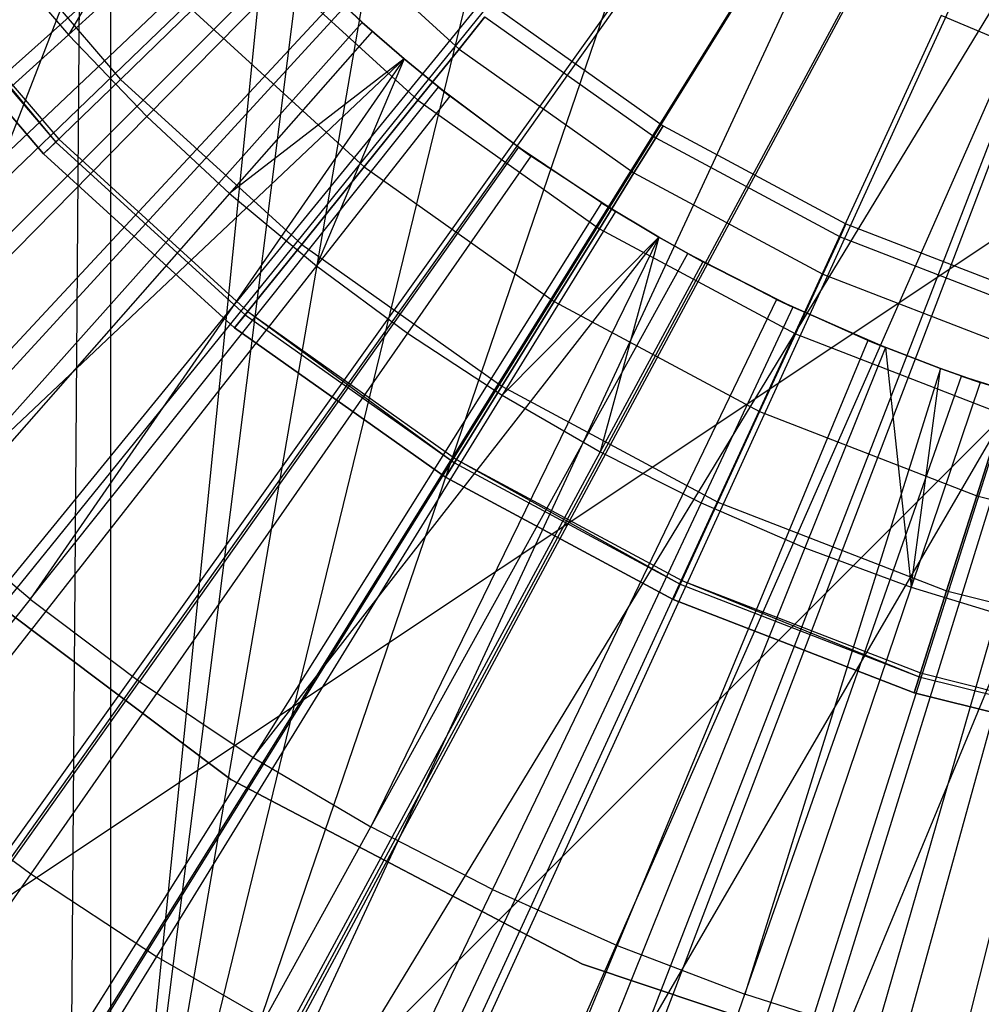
# Model space of a CAD drawing. Extents: x -8.3 to 8.8, y -6 to 6.
# Tile 74 of 177: x -0.199 to 0.046, y -0.59 to -0.339. Entities that reach past the tile are written whole.
import ezdxf

# ---------------------------------------------------------------- set-up
doc = ezdxf.new("R2010")
doc.units = 0
doc.header["$LTSCALE"] = 2.54
doc.layers.get('0').update_dxf_attribs({"linetype": 'CONTINUOUS'})

# ---------------------------------------------------------------- blocks, each defined once
blk = doc.blocks.new('DROPS_COLOR_A_STL')
at = {"color": 0}
for p, q in [((8.21347, -0.70433, 53.53318), (8.22409, 0.7057, 53.5342)), ((8.21347, -0.70433, 53.53318), (8.22409, 0.7057, 53.5342)), ((8.22409, 0.7057, 53.5342), (8.2242, -0.70572, 53.53422)), ((8.22409, 0.7057, 53.5342), (8.2242, -0.70572, 53.53422)), ((8.29285, -0.02785, 53.54055), (8.2242, -0.70572, 53.53422)), ((8.29285, -0.02785, 53.54055), (8.2242, -0.70572, 53.53422)), ((8.30301, -0.0821, 53.54144), (8.2242, -0.70572, 53.53422)), ((8.30301, -0.0821, 53.54144), (8.2242, -0.70572, 53.53422)), ((8.30624, -0.09271, 25.91104), (7.99156, -0.9, 25.91104)), ((8.30624, -0.09271, 25.91104), (7.99156, -0.9, 25.91104)), ((8.30624, -0.09271, 25.91104), (7.99156, -0.9, 25.91104)), ((8.32306, -0.13383, 53.54317), (8.2242, -0.70572, 53.53422)), ((8.32306, -0.13383, 53.54317), (8.2242, -0.70572, 53.53422)), ((8.35215, -0.18079, 53.54559), (8.2242, -0.70572, 53.53422)), ((8.35215, -0.18079, 53.54559), (8.2242, -0.70572, 53.53422)), ((8.2242, -0.70572, 53.53422), (8.38946, -0.22171, 53.54856)), ((8.2242, -0.70572, 53.53422), (8.38946, -0.22171, 53.54856)), ((8.32453, -0.25264, 1.9291), (8.05935, -0.50354, 1.98105)), ((8.32453, -0.25264, 1.9291), (8.05935, -0.50354, 1.98105)), ((8.43363, -0.25507, 53.55187), (8.2242, -0.70572, 53.53422)), ((8.43363, -0.25507, 53.55187), (8.2242, -0.70572, 53.53422)), ((8.34127, -0.26923, 1.9291), (8.09271, -0.5366, 1.98105)), ((8.34127, -0.26923, 1.9291), (8.09271, -0.5366, 1.98105)), ((8.48309, -0.2797, 53.55533), (8.2242, -0.70572, 53.53422)), ((8.48309, -0.2797, 53.55533), (8.2242, -0.70572, 53.53422)), ((8.48309, -0.2797, 53.55533), (8.28979, -0.7186, 53.54028)), ((8.48309, -0.2797, 53.55533), (8.28979, -0.7186, 53.54028)), ((8.35903, -0.28471, 1.9291), (8.12811, -0.56746, 1.98105)), ((8.35903, -0.28471, 1.9291), (8.12811, -0.56746, 1.98105)), ((8.24301, -0.29247, 13.96929), (8.21345, -0.34239, 13.96019)), ((8.24301, -0.29247, 13.96929), (8.21345, -0.34239, 13.96019)), ((8.53643, -0.29489, 53.55875), (8.28979, -0.7186, 53.54028)), ((8.53643, -0.29489, 53.55875), (8.28979, -0.7186, 53.54028)), ((8.53643, -0.29489, 53.55875), (8.35318, -0.73856, 53.54568)), ((8.53643, -0.29489, 53.55875), (8.35318, -0.73856, 53.54568)), ((8.59156, -0.3, 29.82024), (7.69156, -0.9, 29.82024)), ((8.59156, -0.3, 29.82024), (7.69156, -0.9, 29.82024)), ((8.59156, -0.3, 29.82024), (7.69156, -0.9, 29.82024)), ((8.59156, -0.3, 29.82024), (7.69156, -0.9, 29.82024)), ((8.59156, -0.3, 25.91104), (7.99156, -0.9, 25.91104)), ((8.59156, -0.3, 25.91104), (7.99156, -0.9, 25.91104)), ((8.59156, -0.3, 25.91104), (7.99156, -0.9, 25.91104)), ((8.37775, -0.29902, 1.9291), (8.16542, -0.59599, 1.98105)), ((8.37775, -0.29902, 1.9291), (8.16542, -0.59599, 1.98105)), ((8.25229, -0.30319, 14.0503), (8.12766, -0.41456, 14.02141)), ((8.25229, -0.30319, 14.0503), (8.12766, -0.41456, 14.02141)), ((8.18601, -0.30626, 164.3104), (8.22672, -0.35377, 164.3104)), ((8.18601, -0.30626, 164.3104), (8.22672, -0.35377, 164.3104)), ((8.18601, -0.30626, 164.51421), (8.22672, -0.35377, 164.51421)), ((8.18601, -0.30626, 164.51421), (8.22672, -0.35377, 164.51421)), ((8.25429, -0.30541, 13.96929), (8.21345, -0.34239, 13.96019)), ((8.25429, -0.30541, 13.96929), (8.21345, -0.34239, 13.96019)), ((8.27271, -0.30918, 164.35956), (8.31312, -0.34602, 164.35956)), ((8.27271, -0.30918, 164.35956), (8.31312, -0.34602, 164.35956)), ((8.27271, -0.30918, 164.46506), (8.31312, -0.34602, 164.46506)), ((8.27271, -0.30918, 164.46506), (8.31312, -0.34602, 164.46506)), ((8.39735, -0.31211, 1.9291), (8.20448, -0.62207, 1.98105)), ((8.39735, -0.31211, 1.9291), (8.20448, -0.62207, 1.98105)), ((8.16765, -0.32012, 164.41573), (8.2102, -0.36979, 164.41573)), ((8.1685, -0.31948, 164.41108), (8.2102, -0.36979, 164.41573)), ((8.1685, -0.31948, 164.41108), (8.21096, -0.36905, 164.41108)), ((8.1685, -0.31948, 164.41108), (8.21096, -0.36905, 164.41108)), ((8.19468, -0.32045, 13.96019), (8.21345, -0.34239, 13.96019)), ((8.19468, -0.32045, 13.96019), (8.21345, -0.34239, 13.96019)), ((8.26067, -0.32085, 164.33771), (8.30261, -0.35908, 164.33771)), ((8.26067, -0.32085, 164.33771), (8.30261, -0.35908, 164.33771)), ((8.26067, -0.32085, 164.4869), (8.30261, -0.35908, 164.4869)), ((8.26067, -0.32085, 164.4869), (8.30261, -0.35908, 164.4869)), ((8.26982, -0.32173, 14.0503), (8.15163, -0.43992, 14.02141)), ((8.26982, -0.32173, 14.0503), (8.15163, -0.43992, 14.02141)), ((8.20711, -0.37278, 164.40681), (8.16422, -0.32271, 164.40681)), ((8.16422, -0.32271, 164.30681), (8.20711, -0.37278, 164.30681)), ((8.20711, -0.37278, 164.51781), (8.16422, -0.32271, 164.51781)), ((8.16422, -0.32271, 164.30681), (8.20711, -0.37278, 164.30681)), ((8.20711, -0.37278, 164.51781), (8.16422, -0.32271, 164.51781)), ((8.16422, -0.32271, 164.41781), (8.20711, -0.37278, 164.41781)), ((8.16422, -0.32271, 164.41781), (8.20711, -0.37278, 164.41781)), ((8.20711, -0.37278, 164.40681), (8.16422, -0.32271, 164.40681)), ((8.27211, -0.324, 13.96929), (8.23342, -0.36324, 13.96019)), ((8.27211, -0.324, 13.96929), (8.23342, -0.36324, 13.96019)), ((8.41775, -0.32391, 1.9291), (8.24513, -0.64559, 1.98105)), ((8.41775, -0.32391, 1.9291), (8.24513, -0.64559, 1.98105)), ((8.28837, -0.33927, 14.0503), (8.26982, -0.32173, 14.0503)), ((8.26982, -0.32173, 14.0503), (8.29095, -0.34156, 13.96929)), ((8.26982, -0.32173, 14.0503), (8.29095, -0.34156, 13.96929)), ((8.28837, -0.33927, 14.0503), (8.26982, -0.32173, 14.0503)), ((8.29095, -0.34156, 13.96929), (8.27211, -0.324, 13.96929)), ((8.29095, -0.34156, 13.96929), (8.27211, -0.324, 13.96929)), ((8.24498, -0.33606, 164.32095), (8.22672, -0.35377, 164.3104)), ((8.24498, -0.33606, 164.32095), (8.22672, -0.35377, 164.3104)), ((8.22672, -0.35377, 164.51421), (8.24498, -0.33606, 164.50367)), ((8.22672, -0.35377, 164.51421), (8.24498, -0.33606, 164.50367)), ((8.24498, -0.33606, 164.32095), (8.28891, -0.3761, 164.32095)), ((8.24498, -0.33606, 164.32095), (8.28891, -0.3761, 164.32095)), ((8.24498, -0.33606, 164.50367), (8.28891, -0.3761, 164.50367)), ((8.24498, -0.33606, 164.50367), (8.28891, -0.3761, 164.50367)), ((8.43886, -0.33438, 1.9291), (8.28721, -0.66646, 1.98105)), ((8.43886, -0.33438, 1.9291), (8.28721, -0.66646, 1.98105)), ((8.32198, -0.335, 164.4123), (8.36519, -0.36559, 164.4123)), ((8.32198, -0.335, 164.4123), (8.36519, -0.36559, 164.4123)), ((8.31973, -0.33781, 164.385), (8.31312, -0.34602, 164.35956)), ((8.31973, -0.33781, 164.385), (8.31312, -0.34602, 164.35956)), ((8.31312, -0.34602, 164.46506), (8.31973, -0.33781, 164.43961)), ((8.31312, -0.34602, 164.46506), (8.31973, -0.33781, 164.43961)), ((8.31973, -0.33781, 164.385), (8.3633, -0.36865, 164.385)), ((8.31973, -0.33781, 164.385), (8.3633, -0.36865, 164.385)), ((8.31973, -0.33781, 164.43961), (8.3633, -0.36865, 164.43961)), ((8.31973, -0.33781, 164.43961), (8.3633, -0.36865, 164.43961)), ((8.17699, -0.4639, 14.02141), (8.28837, -0.33927, 14.0503)), ((8.17699, -0.4639, 14.02141), (8.28837, -0.33927, 14.0503)), ((8.29095, -0.34156, 13.96929), (8.25455, -0.38292, 13.96019)), ((8.29095, -0.34156, 13.96929), (8.25455, -0.38292, 13.96019)), ((8.29909, -0.34855, 14.0503), (8.28837, -0.33927, 14.0503)), ((8.28837, -0.33927, 14.0503), (8.29095, -0.34156, 13.96929)), ((8.28837, -0.33927, 14.0503), (8.29095, -0.34156, 13.96929)), ((8.28837, -0.33927, 14.0503), (8.29909, -0.34855, 13.96929)), ((8.28837, -0.33927, 14.0503), (8.29909, -0.34855, 13.96929)), ((8.29909, -0.34855, 14.0503), (8.28837, -0.33927, 14.0503)), ((8.29909, -0.34855, 13.96929), (8.29095, -0.34156, 13.96929)), ((8.29909, -0.34855, 13.96929), (8.29095, -0.34156, 13.96929)), ((8.21345, -0.34239, 13.96019), (8.08879, -0.45527, 13.92904)), ((8.21345, -0.34239, 13.96019), (8.08879, -0.45527, 13.92904)), ((8.21345, -0.34239, 13.96019), (8.23342, -0.36324, 13.96019)), ((8.21345, -0.34239, 13.96019), (8.23342, -0.36324, 13.96019)), ((8.46059, -0.34348, 1.9291), (8.33053, -0.68459, 1.98105)), ((8.46059, -0.34348, 1.9291), (8.33053, -0.68459, 1.98105)), ((8.31312, -0.34602, 164.35956), (8.30261, -0.35908, 164.33771)), ((8.31312, -0.34602, 164.35956), (8.30261, -0.35908, 164.33771)), ((8.30261, -0.35908, 164.4869), (8.31312, -0.34602, 164.46506)), ((8.30261, -0.35908, 164.4869), (8.31312, -0.34602, 164.46506)), ((8.31312, -0.34602, 164.35956), (8.35775, -0.37761, 164.35956)), ((8.31312, -0.34602, 164.35956), (8.35775, -0.37761, 164.35956)), ((8.31312, -0.34602, 164.46506), (8.35775, -0.37761, 164.46506)), ((8.31312, -0.34602, 164.46506), (8.35775, -0.37761, 164.46506)), ((8.29909, -0.34855, 14.0503), (8.17699, -0.4639, 14.02141)), ((8.29909, -0.34855, 14.0503), (8.17699, -0.4639, 14.02141)), ((8.29909, -0.34855, 14.0503), (8.20366, -0.48641, 14.02141)), ((8.29909, -0.34855, 14.0503), (8.20366, -0.48641, 14.02141)), ((8.29909, -0.34855, 13.96929), (8.25455, -0.38292, 13.96019)), ((8.29909, -0.34855, 13.96929), (8.25455, -0.38292, 13.96019)), ((8.29909, -0.34855, 13.96929), (8.27675, -0.40137, 13.96019)), ((8.29909, -0.34855, 13.96929), (8.27675, -0.40137, 13.96019)), ((8.30787, -0.35573, 14.0503), (8.29909, -0.34855, 14.0503)), ((8.29909, -0.34855, 14.0503), (8.29909, -0.34855, 13.96929)), ((8.29909, -0.34855, 14.0503), (8.29909, -0.34855, 13.96929)), ((8.29909, -0.34855, 14.0503), (8.31075, -0.35802, 13.96929)), ((8.31075, -0.35802, 13.96929), (8.29909, -0.34855, 13.96929)), ((8.29909, -0.34855, 14.0503), (8.31075, -0.35802, 13.96929)), ((8.30787, -0.35573, 14.0503), (8.29909, -0.34855, 14.0503)), ((8.31075, -0.35802, 13.96929), (8.29909, -0.34855, 13.96929)), ((8.48287, -0.35116, 1.9291), (8.37493, -0.6999, 1.98105)), ((8.48287, -0.35116, 1.9291), (8.37493, -0.6999, 1.98105)), ((8.22672, -0.35377, 164.3104), (8.20711, -0.37278, 164.30681)), ((8.22672, -0.35377, 164.3104), (8.20711, -0.37278, 164.30681)), ((8.20711, -0.37278, 164.51781), (8.22672, -0.35377, 164.51421)), ((8.20711, -0.37278, 164.51781), (8.22672, -0.35377, 164.51421)), ((8.22672, -0.35377, 164.3104), (8.27296, -0.39592, 164.3104)), ((8.22672, -0.35377, 164.3104), (8.27296, -0.39592, 164.3104)), ((8.22672, -0.35377, 164.51421), (8.27296, -0.39592, 164.51421)), ((8.22672, -0.35377, 164.51421), (8.27296, -0.39592, 164.51421)), ((8.20366, -0.48641, 14.02141), (8.30787, -0.35573, 14.0503)), ((8.20366, -0.48641, 14.02141), (8.30787, -0.35573, 14.0503)), ((8.32826, -0.37108, 14.0503), (8.30787, -0.35573, 14.0503)), ((8.30787, -0.35573, 14.0503), (8.31075, -0.35802, 13.96929)), ((8.30787, -0.35573, 14.0503), (8.31075, -0.35802, 13.96929)), ((8.30787, -0.35573, 14.0503), (8.33146, -0.37333, 13.96929)), ((8.30787, -0.35573, 14.0503), (8.33146, -0.37333, 13.96929)), ((8.32826, -0.37108, 14.0503), (8.30787, -0.35573, 14.0503)), ((8.31075, -0.35802, 13.96929), (8.27675, -0.40137, 13.96019)), ((8.31075, -0.35802, 13.96929), (8.27675, -0.40137, 13.96019)), ((8.30261, -0.35908, 164.33771), (8.28891, -0.3761, 164.32095)), ((8.30261, -0.35908, 164.33771), (8.28891, -0.3761, 164.32095)), ((8.28891, -0.3761, 164.50367), (8.30261, -0.35908, 164.4869)), ((8.28891, -0.3761, 164.50367), (8.30261, -0.35908, 164.4869)), ((8.30261, -0.35908, 164.33771), (8.34892, -0.39187, 164.33771)), ((8.30261, -0.35908, 164.33771), (8.34892, -0.39187, 164.33771)), ((8.30261, -0.35908, 164.4869), (8.34892, -0.39187, 164.4869)), ((8.30261, -0.35908, 164.4869), (8.34892, -0.39187, 164.4869)), ((8.33146, -0.37333, 13.96929), (8.31075, -0.35802, 13.96929)), ((8.33146, -0.37333, 13.96929), (8.31075, -0.35802, 13.96929)), ((8.11535, -0.48299, 13.92904), (8.23342, -0.36324, 13.96019)), ((8.11535, -0.48299, 13.92904), (8.23342, -0.36324, 13.96019)), ((8.25455, -0.38292, 13.96019), (8.23342, -0.36324, 13.96019)), ((8.25455, -0.38292, 13.96019), (8.23342, -0.36324, 13.96019)), ((8.36519, -0.36559, 164.4123), (8.3633, -0.36865, 164.385)), ((8.36519, -0.36559, 164.4123), (8.3633, -0.36865, 164.385)), ((8.3633, -0.36865, 164.43961), (8.36519, -0.36559, 164.4123)), ((8.3633, -0.36865, 164.43961), (8.36519, -0.36559, 164.4123)), ((8.36519, -0.36559, 164.4123), (8.41183, -0.39064, 164.4123)), ((8.36519, -0.36559, 164.4123), (8.41183, -0.39064, 164.4123)), ((8.20711, -0.37278, 164.40681), (8.21096, -0.36905, 164.41108)), ((8.20711, -0.37278, 164.40681), (8.21096, -0.36905, 164.41108)), ((8.21096, -0.36905, 164.41108), (8.2102, -0.36979, 164.41573)), ((8.21096, -0.36905, 164.41108), (8.2102, -0.36979, 164.41573)), ((8.21096, -0.36905, 164.41108), (8.2592, -0.41302, 164.41108)), ((8.21096, -0.36905, 164.41108), (8.2592, -0.41302, 164.41108)), ((8.3633, -0.36865, 164.385), (8.35775, -0.37761, 164.35956)), ((8.3633, -0.36865, 164.385), (8.35775, -0.37761, 164.35956)), ((8.35775, -0.37761, 164.46506), (8.3633, -0.36865, 164.43961)), ((8.35775, -0.37761, 164.46506), (8.3633, -0.36865, 164.43961)), ((8.3633, -0.36865, 164.385), (8.41033, -0.39391, 164.385)), ((8.3633, -0.36865, 164.385), (8.41033, -0.39391, 164.385)), ((8.3633, -0.36865, 164.43961), (8.41033, -0.39391, 164.43961)), ((8.3633, -0.36865, 164.43961), (8.41033, -0.39391, 164.43961)), ((8.2102, -0.36979, 164.41573), (8.20711, -0.37278, 164.41781)), ((8.2102, -0.36979, 164.41573), (8.20711, -0.37278, 164.41781)), ((8.2102, -0.36979, 164.41573), (8.25853, -0.41385, 164.41573)), ((8.2102, -0.36979, 164.41573), (8.25853, -0.41385, 164.41573)), ((8.32826, -0.37108, 14.0503), (8.23154, -0.5074, 14.02141)), ((8.32826, -0.37108, 14.0503), (8.23154, -0.5074, 14.02141)), ((8.34948, -0.38526, 14.0503), (8.32826, -0.37108, 14.0503)), ((8.32826, -0.37108, 14.0503), (8.33146, -0.37333, 13.96929)), ((8.32826, -0.37108, 14.0503), (8.33146, -0.37333, 13.96929)), ((8.32826, -0.37108, 14.0503), (8.353, -0.38745, 13.96929)), ((8.32826, -0.37108, 14.0503), (8.353, -0.38745, 13.96929)), ((8.34948, -0.38526, 14.0503), (8.32826, -0.37108, 14.0503)), ((8.25584, -0.4172, 164.40681), (8.20711, -0.37278, 164.40681)), ((8.20711, -0.37278, 164.30681), (8.25584, -0.4172, 164.30681)), ((8.25584, -0.4172, 164.51781), (8.20711, -0.37278, 164.51781)), ((8.20711, -0.37278, 164.30681), (8.25584, -0.4172, 164.30681)), ((8.25584, -0.4172, 164.51781), (8.20711, -0.37278, 164.51781)), ((8.20711, -0.37278, 164.41781), (8.25584, -0.4172, 164.41781)), ((8.20711, -0.37278, 164.41781), (8.25584, -0.4172, 164.41781)), ((8.25584, -0.4172, 164.40681), (8.20711, -0.37278, 164.40681)), ((8.33146, -0.37333, 13.96929), (8.29996, -0.41854, 13.96019)), ((8.33146, -0.37333, 13.96929), (8.29996, -0.41854, 13.96019)), ((8.353, -0.38745, 13.96929), (8.33146, -0.37333, 13.96929)), ((8.353, -0.38745, 13.96929), (8.33146, -0.37333, 13.96929)), ((8.28891, -0.3761, 164.32095), (8.27296, -0.39592, 164.3104)), ((8.28891, -0.3761, 164.32095), (8.27296, -0.39592, 164.3104)), ((8.27296, -0.39592, 164.51421), (8.28891, -0.3761, 164.50367)), ((8.27296, -0.39592, 164.51421), (8.28891, -0.3761, 164.50367)), ((8.28891, -0.3761, 164.32095), (8.33742, -0.41044, 164.32095)), ((8.28891, -0.3761, 164.32095), (8.33742, -0.41044, 164.32095)), ((8.28891, -0.3761, 164.50367), (8.33742, -0.41044, 164.50367)), ((8.28891, -0.3761, 164.50367), (8.33742, -0.41044, 164.50367)), ((8.35775, -0.37761, 164.35956), (8.34892, -0.39187, 164.33771)), ((8.35775, -0.37761, 164.35956), (8.34892, -0.39187, 164.33771)), ((8.34892, -0.39187, 164.4869), (8.35775, -0.37761, 164.46506)), ((8.34892, -0.39187, 164.4869), (8.35775, -0.37761, 164.46506)), ((8.35775, -0.37761, 164.35956), (8.40592, -0.40348, 164.35956)), ((8.35775, -0.37761, 164.35956), (8.40592, -0.40348, 164.35956)), ((8.35775, -0.37761, 164.46506), (8.40592, -0.40348, 164.46506)), ((8.35775, -0.37761, 164.46506), (8.40592, -0.40348, 164.46506)), ((8.25455, -0.38292, 13.96019), (8.14344, -0.50916, 13.92904)), ((8.25455, -0.38292, 13.96019), (8.14344, -0.50916, 13.92904)), ((8.25455, -0.38292, 13.96019), (8.27675, -0.40137, 13.96019)), ((8.25455, -0.38292, 13.96019), (8.27675, -0.40137, 13.96019)), ((8.34948, -0.38526, 14.0503), (8.26056, -0.52678, 14.02141)), ((8.34948, -0.38526, 14.0503), (8.26056, -0.52678, 14.02141)), ((8.36406, -0.39404, 14.0503), (8.34948, -0.38526, 14.0503)), ((8.34948, -0.38526, 14.0503), (8.353, -0.38745, 13.96929)), ((8.34948, -0.38526, 14.0503), (8.353, -0.38745, 13.96929)), ((8.34948, -0.38526, 14.0503), (8.36406, -0.39404, 13.96929)), ((8.34948, -0.38526, 14.0503), (8.36406, -0.39404, 13.96929)), ((8.36406, -0.39404, 14.0503), (8.34948, -0.38526, 14.0503)), ((8.353, -0.38745, 13.96929), (8.32411, -0.43436, 13.96019)), ((8.353, -0.38745, 13.96929), (8.32411, -0.43436, 13.96019)), ((8.36406, -0.39404, 13.96929), (8.353, -0.38745, 13.96929)), ((8.36406, -0.39404, 13.96929), (8.353, -0.38745, 13.96929)), ((8.34892, -0.39187, 164.33771), (8.33742, -0.41044, 164.32095)), ((8.34892, -0.39187, 164.33771), (8.33742, -0.41044, 164.32095)), ((8.33742, -0.41044, 164.50367), (8.34892, -0.39187, 164.4869)), ((8.33742, -0.41044, 164.50367), (8.34892, -0.39187, 164.4869)), ((8.34892, -0.39187, 164.33771), (8.39892, -0.41871, 164.33771)), ((8.34892, -0.39187, 164.33771), (8.39892, -0.41871, 164.33771)), ((8.34892, -0.39187, 164.4869), (8.39892, -0.41871, 164.4869)), ((8.34892, -0.39187, 164.4869), (8.39892, -0.41871, 164.4869)), ((8.41183, -0.39064, 164.4123), (8.41033, -0.39391, 164.385)), ((8.41183, -0.39064, 164.4123), (8.41033, -0.39391, 164.385)), ((8.41033, -0.39391, 164.43961), (8.41183, -0.39064, 164.4123)), ((8.41033, -0.39391, 164.43961), (8.41183, -0.39064, 164.4123)), ((8.41183, -0.39064, 164.4123), (8.4612, -0.40977, 164.4123)), ((8.41183, -0.39064, 164.4123), (8.4612, -0.40977, 164.4123)), ((8.26056, -0.52678, 14.02141), (8.36406, -0.39404, 14.0503)), ((8.26056, -0.52678, 14.02141), (8.36406, -0.39404, 14.0503)), ((8.36406, -0.39404, 14.0503), (8.29061, -0.54451, 14.02141)), ((8.36406, -0.39404, 14.0503), (8.29061, -0.54451, 14.02141)), ((8.36406, -0.39404, 13.96929), (8.32411, -0.43436, 13.96019)), ((8.36406, -0.39404, 13.96929), (8.32411, -0.43436, 13.96019)), ((8.36406, -0.39404, 13.96929), (8.34911, -0.4488, 13.96019)), ((8.36406, -0.39404, 13.96929), (8.34911, -0.4488, 13.96019)), ((8.37146, -0.39823, 14.0503), (8.36406, -0.39404, 14.0503)), ((8.36406, -0.39404, 14.0503), (8.36406, -0.39404, 13.96929)), ((8.36406, -0.39404, 14.0503), (8.36406, -0.39404, 13.96929)), ((8.36406, -0.39404, 14.0503), (8.3753, -0.40032, 13.96929)), ((8.3753, -0.40032, 13.96929), (8.36406, -0.39404, 13.96929)), ((8.36406, -0.39404, 14.0503), (8.3753, -0.40032, 13.96929)), ((8.37146, -0.39823, 14.0503), (8.36406, -0.39404, 14.0503)), ((8.3753, -0.40032, 13.96929), (8.36406, -0.39404, 13.96929)), ((8.41033, -0.39391, 164.385), (8.40592, -0.40348, 164.35956)), ((8.41033, -0.39391, 164.385), (8.40592, -0.40348, 164.35956)), ((8.40592, -0.40348, 164.46506), (8.41033, -0.39391, 164.43961)), ((8.40592, -0.40348, 164.46506), (8.41033, -0.39391, 164.43961)), ((8.41033, -0.39391, 164.385), (8.46011, -0.41319, 164.385)), ((8.41033, -0.39391, 164.385), (8.46011, -0.41319, 164.385)), ((8.41033, -0.39391, 164.43961), (8.46011, -0.41319, 164.43961)), ((8.41033, -0.39391, 164.43961), (8.46011, -0.41319, 164.43961)), ((8.27296, -0.39592, 164.3104), (8.25584, -0.4172, 164.30681)), ((8.27296, -0.39592, 164.3104), (8.25584, -0.4172, 164.30681)), ((8.25584, -0.4172, 164.51781), (8.27296, -0.39592, 164.51421)), ((8.25584, -0.4172, 164.51781), (8.27296, -0.39592, 164.51421)), ((8.27296, -0.39592, 164.3104), (8.32403, -0.43208, 164.3104)), ((8.27296, -0.39592, 164.3104), (8.32403, -0.43208, 164.3104)), ((8.27296, -0.39592, 164.51421), (8.32403, -0.43208, 164.51421)), ((8.27296, -0.39592, 164.51421), (8.32403, -0.43208, 164.51421)), ((8.29061, -0.54451, 14.02141), (8.37146, -0.39823, 14.0503)), ((8.29061, -0.54451, 14.02141), (8.37146, -0.39823, 14.0503)), ((8.39414, -0.40994, 14.0503), (8.37146, -0.39823, 14.0503)), ((8.37146, -0.39823, 14.0503), (8.3753, -0.40032, 13.96929)), ((8.37146, -0.39823, 14.0503), (8.3753, -0.40032, 13.96929)), ((8.37146, -0.39823, 14.0503), (8.39829, -0.41192, 13.96929)), ((8.37146, -0.39823, 14.0503), (8.39829, -0.41192, 13.96929)), ((8.39414, -0.40994, 14.0503), (8.37146, -0.39823, 14.0503)), ((8.27675, -0.40137, 13.96019), (8.17297, -0.53369, 13.92904)), ((8.27675, -0.40137, 13.96019), (8.17297, -0.53369, 13.92904)), ((8.27675, -0.40137, 13.96019), (8.29996, -0.41854, 13.96019)), ((8.27675, -0.40137, 13.96019), (8.29996, -0.41854, 13.96019)), ((8.3753, -0.40032, 13.96929), (8.34911, -0.4488, 13.96019)), ((8.3753, -0.40032, 13.96929), (8.34911, -0.4488, 13.96019)), ((8.39829, -0.41192, 13.96929), (8.3753, -0.40032, 13.96929)), ((8.39829, -0.41192, 13.96929), (8.3753, -0.40032, 13.96929)), ((8.40592, -0.40348, 164.35956), (8.39892, -0.41871, 164.33771)), ((8.40592, -0.40348, 164.35956), (8.39892, -0.41871, 164.33771)), ((8.39892, -0.41871, 164.4869), (8.40592, -0.40348, 164.46506)), ((8.39892, -0.41871, 164.4869), (8.40592, -0.40348, 164.46506)), ((8.40592, -0.40348, 164.35956), (8.45692, -0.42323, 164.35956)), ((8.40592, -0.40348, 164.35956), (8.45692, -0.42323, 164.35956)), ((8.40592, -0.40348, 164.46506), (8.45692, -0.42323, 164.46506)), ((8.40592, -0.40348, 164.46506), (8.45692, -0.42323, 164.46506)), ((8.39414, -0.40994, 14.0503), (8.32162, -0.56053, 14.02141)), ((8.39414, -0.40994, 14.0503), (8.32162, -0.56053, 14.02141)), ((8.33742, -0.41044, 164.32095), (8.32403, -0.43208, 164.3104)), ((8.33742, -0.41044, 164.32095), (8.32403, -0.43208, 164.3104)), ((8.32403, -0.43208, 164.51421), (8.33742, -0.41044, 164.50367)), ((8.32403, -0.43208, 164.51421), (8.33742, -0.41044, 164.50367)), ((8.33742, -0.41044, 164.32095), (8.38979, -0.43856, 164.32095)), ((8.33742, -0.41044, 164.32095), (8.38979, -0.43856, 164.32095)), ((8.33742, -0.41044, 164.50367), (8.38979, -0.43856, 164.50367)), ((8.33742, -0.41044, 164.50367), (8.38979, -0.43856, 164.50367)), ((8.39829, -0.41192, 13.96929), (8.37489, -0.4618, 13.96019)), ((8.39829, -0.41192, 13.96929), (8.37489, -0.4618, 13.96019)), ((8.41743, -0.42037, 14.0503), (8.39414, -0.40994, 14.0503)), ((8.39414, -0.40994, 14.0503), (8.39829, -0.41192, 13.96929)), ((8.39414, -0.40994, 14.0503), (8.39829, -0.41192, 13.96929)), ((8.39414, -0.40994, 14.0503), (8.42191, -0.42219, 13.96929)), ((8.39414, -0.40994, 14.0503), (8.42191, -0.42219, 13.96929)), ((8.41743, -0.42037, 14.0503), (8.39414, -0.40994, 14.0503)), ((8.42191, -0.42219, 13.96929), (8.39829, -0.41192, 13.96929)), ((8.42191, -0.42219, 13.96929), (8.39829, -0.41192, 13.96929)), ((8.25584, -0.4172, 164.40681), (8.2592, -0.41302, 164.41108)), ((8.25584, -0.4172, 164.40681), (8.2592, -0.41302, 164.41108)), ((8.25853, -0.41385, 164.41573), (8.25584, -0.4172, 164.41781)), ((8.25853, -0.41385, 164.41573), (8.25584, -0.4172, 164.41781)), ((8.2592, -0.41302, 164.41108), (8.25853, -0.41385, 164.41573)), ((8.25853, -0.41385, 164.41573), (8.31191, -0.45164, 164.41573)), ((8.2592, -0.41302, 164.41108), (8.31191, -0.45164, 164.41573)), ((8.2592, -0.41302, 164.41108), (8.31247, -0.45073, 164.41108)), ((8.2592, -0.41302, 164.41108), (8.31247, -0.45073, 164.41108)), ((8.29996, -0.41854, 13.96019), (8.20383, -0.55652, 13.92904)), ((8.29996, -0.41854, 13.96019), (8.20383, -0.55652, 13.92904)), ((8.30965, -0.45529, 164.40681), (8.25584, -0.4172, 164.40681)), ((8.25584, -0.4172, 164.30681), (8.30965, -0.45529, 164.30681)), ((8.30965, -0.45529, 164.51781), (8.25584, -0.4172, 164.51781)), ((8.25584, -0.4172, 164.30681), (8.30965, -0.45529, 164.30681)), ((8.30965, -0.45529, 164.51781), (8.25584, -0.4172, 164.51781)), ((8.25584, -0.4172, 164.41781), (8.30965, -0.45529, 164.41781)), ((8.25584, -0.4172, 164.41781), (8.30965, -0.45529, 164.41781)), ((8.30965, -0.45529, 164.40681), (8.25584, -0.4172, 164.40681)), ((8.29996, -0.41854, 13.96019), (8.32411, -0.43436, 13.96019)), ((8.29996, -0.41854, 13.96019), (8.32411, -0.43436, 13.96019)), ((8.39892, -0.41871, 164.33771), (8.38979, -0.43856, 164.32095)), ((8.39892, -0.41871, 164.33771), (8.38979, -0.43856, 164.32095)), ((8.38979, -0.43856, 164.50367), (8.39892, -0.41871, 164.4869)), ((8.38979, -0.43856, 164.50367), (8.39892, -0.41871, 164.4869)), ((8.39892, -0.41871, 164.33771), (8.45183, -0.43921, 164.33771)), ((8.39892, -0.41871, 164.33771), (8.45183, -0.43921, 164.33771)), ((8.39892, -0.41871, 164.4869), (8.45183, -0.43921, 164.4869)), ((8.39892, -0.41871, 164.4869), (8.45183, -0.43921, 164.4869)), ((8.41743, -0.42037, 14.0503), (8.35347, -0.57478, 14.02141)), ((8.41743, -0.42037, 14.0503), (8.35347, -0.57478, 14.02141)), ((8.43594, -0.42756, 14.0503), (8.41743, -0.42037, 14.0503)), ((8.41743, -0.42037, 14.0503), (8.42191, -0.42219, 13.96929)), ((8.41743, -0.42037, 14.0503), (8.42191, -0.42219, 13.96929)), ((8.41743, -0.42037, 14.0503), (8.43594, -0.42756, 13.96929)), ((8.41743, -0.42037, 14.0503), (8.43594, -0.42756, 13.96929)), ((8.43594, -0.42756, 14.0503), (8.41743, -0.42037, 14.0503)), ((8.42191, -0.42219, 13.96929), (8.40136, -0.47331, 13.96019)), ((8.42191, -0.42219, 13.96929), (8.40136, -0.47331, 13.96019)), ((8.43594, -0.42756, 13.96929), (8.42191, -0.42219, 13.96929)), ((8.42191, -0.42219, 13.96929), (8.42844, -0.48332, 13.96019)), ((8.42191, -0.42219, 13.96929), (8.42844, -0.48332, 13.96019)), ((8.43594, -0.42756, 13.96929), (8.42191, -0.42219, 13.96929)), ((8.43594, -0.42756, 14.0503), (8.38607, -0.58723, 14.02141)), ((8.43594, -0.42756, 14.0503), (8.38607, -0.58723, 14.02141)), ((8.38607, -0.58723, 14.02141), (8.44128, -0.42947, 14.0503)), ((8.38607, -0.58723, 14.02141), (8.44128, -0.42947, 14.0503)), ((8.42844, -0.48332, 13.96019), (8.43594, -0.42756, 13.96929)), ((8.42844, -0.48332, 13.96019), (8.43594, -0.42756, 13.96929)), ((8.44128, -0.42947, 14.0503), (8.43594, -0.42756, 14.0503)), ((8.43594, -0.42756, 14.0503), (8.43594, -0.42756, 13.96929)), ((8.43594, -0.42756, 14.0503), (8.43594, -0.42756, 13.96929)), ((8.43594, -0.42756, 14.0503), (8.44606, -0.43111, 13.96929)), ((8.44606, -0.43111, 13.96929), (8.43594, -0.42756, 13.96929)), ((8.43594, -0.42756, 14.0503), (8.44606, -0.43111, 13.96929)), ((8.44128, -0.42947, 14.0503), (8.43594, -0.42756, 14.0503)), ((8.44606, -0.43111, 13.96929), (8.43594, -0.42756, 13.96929)), ((8.4656, -0.43722, 14.0503), (8.44128, -0.42947, 14.0503)), ((8.44128, -0.42947, 14.0503), (8.44606, -0.43111, 13.96929)), ((8.44128, -0.42947, 14.0503), (8.44606, -0.43111, 13.96929)), ((8.44128, -0.42947, 14.0503), (8.47069, -0.43865, 13.96929)), ((8.44128, -0.42947, 14.0503), (8.47069, -0.43865, 13.96929)), ((8.4656, -0.43722, 14.0503), (8.44128, -0.42947, 14.0503)), ((8.32403, -0.43208, 164.3104), (8.30965, -0.45529, 164.30681)), ((8.32403, -0.43208, 164.3104), (8.30965, -0.45529, 164.30681)), ((8.30965, -0.45529, 164.51781), (8.32403, -0.43208, 164.51421)), ((8.30965, -0.45529, 164.51781), (8.32403, -0.43208, 164.51421)), ((8.32403, -0.43208, 164.3104), (8.37915, -0.46168, 164.3104)), ((8.32403, -0.43208, 164.3104), (8.37915, -0.46168, 164.3104)), ((8.32403, -0.43208, 164.51421), (8.37915, -0.46168, 164.51421)), ((8.32403, -0.43208, 164.51421), (8.37915, -0.46168, 164.51421)), ((8.44606, -0.43111, 13.96929), (8.42844, -0.48332, 13.96019)), ((8.44606, -0.43111, 13.96929), (8.42844, -0.48332, 13.96019)), ((8.47069, -0.43865, 13.96929), (8.44606, -0.43111, 13.96929)), ((8.47069, -0.43865, 13.96929), (8.44606, -0.43111, 13.96929)), ((8.32411, -0.43436, 13.96019), (8.23594, -0.57756, 13.92904)), ((8.32411, -0.43436, 13.96019), (8.23594, -0.57756, 13.92904)), ((8.32411, -0.43436, 13.96019), (8.34911, -0.4488, 13.96019)), ((8.32411, -0.43436, 13.96019), (8.34911, -0.4488, 13.96019)), ((8.38979, -0.43856, 164.32095), (8.37915, -0.46168, 164.3104)), ((8.38979, -0.43856, 164.32095), (8.37915, -0.46168, 164.3104)), ((8.37915, -0.46168, 164.51421), (8.38979, -0.43856, 164.50367)), ((8.37915, -0.46168, 164.51421), (8.38979, -0.43856, 164.50367)), ((8.38979, -0.43856, 164.32095), (8.44521, -0.46003, 164.32095)), ((8.38979, -0.43856, 164.32095), (8.44521, -0.46003, 164.32095)), ((8.38979, -0.43856, 164.50367), (8.44521, -0.46003, 164.50367)), ((8.38979, -0.43856, 164.50367), (8.44521, -0.46003, 164.50367)), ((8.4656, -0.43722, 14.0503), (8.41932, -0.59783, 14.02141)), ((8.4656, -0.43722, 14.0503), (8.41932, -0.59783, 14.02141)), ((8.45183, -0.43921, 164.33771), (8.44521, -0.46003, 164.32095)), ((8.45183, -0.43921, 164.33771), (8.44521, -0.46003, 164.32095)), ((8.44521, -0.46003, 164.50367), (8.45183, -0.43921, 164.4869)), ((8.44521, -0.46003, 164.50367), (8.45183, -0.43921, 164.4869)), ((8.34911, -0.4488, 13.96019), (8.26918, -0.59676, 13.92904)), ((8.34911, -0.4488, 13.96019), (8.26918, -0.59676, 13.92904)), ((8.34911, -0.4488, 13.96019), (8.37489, -0.4618, 13.96019)), ((8.34911, -0.4488, 13.96019), (8.37489, -0.4618, 13.96019)), ((8.30965, -0.45529, 164.40681), (8.31247, -0.45073, 164.41108)), ((8.30965, -0.45529, 164.40681), (8.31247, -0.45073, 164.41108)), ((8.31191, -0.45164, 164.41573), (8.30965, -0.45529, 164.41781)), ((8.31191, -0.45164, 164.41573), (8.30965, -0.45529, 164.41781)), ((8.31247, -0.45073, 164.41108), (8.31191, -0.45164, 164.41573)), ((8.31191, -0.45164, 164.41573), (8.36954, -0.48258, 164.41573)), ((8.31247, -0.45073, 164.41108), (8.36954, -0.48258, 164.41573)), ((8.31247, -0.45073, 164.41108), (8.36998, -0.48161, 164.41108)), ((8.31247, -0.45073, 164.41108), (8.36998, -0.48161, 164.41108)), ((8.36774, -0.48648, 164.40681), (8.30965, -0.45529, 164.40681)), ((8.30965, -0.45529, 164.30681), (8.36774, -0.48648, 164.30681)), ((8.36774, -0.48648, 164.51781), (8.30965, -0.45529, 164.51781)), ((8.30965, -0.45529, 164.30681), (8.36774, -0.48648, 164.30681)), ((8.36774, -0.48648, 164.51781), (8.30965, -0.45529, 164.51781)), ((8.30965, -0.45529, 164.41781), (8.36774, -0.48648, 164.41781)), ((8.30965, -0.45529, 164.41781), (8.36774, -0.48648, 164.41781)), ((8.36774, -0.48648, 164.40681), (8.30965, -0.45529, 164.40681)), ((8.37489, -0.4618, 13.96019), (8.30346, -0.61404, 13.92904)), ((8.37489, -0.4618, 13.96019), (8.30346, -0.61404, 13.92904)), ((8.37915, -0.46168, 164.3104), (8.36774, -0.48648, 164.30681)), ((8.37915, -0.46168, 164.3104), (8.36774, -0.48648, 164.30681)), ((8.36774, -0.48648, 164.51781), (8.37915, -0.46168, 164.51421)), ((8.36774, -0.48648, 164.51781), (8.37915, -0.46168, 164.51421)), ((8.37489, -0.4618, 13.96019), (8.40136, -0.47331, 13.96019)), ((8.37489, -0.4618, 13.96019), (8.40136, -0.47331, 13.96019)), ((8.37915, -0.46168, 164.3104), (8.4375, -0.48428, 164.3104)), ((8.37915, -0.46168, 164.3104), (8.4375, -0.48428, 164.3104)), ((8.37915, -0.46168, 164.51421), (8.4375, -0.48428, 164.51421)), ((8.37915, -0.46168, 164.51421), (8.4375, -0.48428, 164.51421)), ((8.44521, -0.46003, 164.32095), (8.4375, -0.48428, 164.3104)), ((8.44521, -0.46003, 164.32095), (8.4375, -0.48428, 164.3104)), ((8.4375, -0.48428, 164.51421), (8.44521, -0.46003, 164.50367)), ((8.4375, -0.48428, 164.51421), (8.44521, -0.46003, 164.50367)), ((8.44521, -0.46003, 164.32095), (8.50285, -0.47453, 164.32095)), ((8.44521, -0.46003, 164.32095), (8.50285, -0.47453, 164.32095)), ((8.44521, -0.46003, 164.50367), (8.50285, -0.47453, 164.50367)), ((8.44521, -0.46003, 164.50367), (8.50285, -0.47453, 164.50367)), ((8.20366, -0.48641, 14.02141), (8.17699, -0.4639, 14.02141)), ((8.20366, -0.48641, 14.02141), (8.17699, -0.4639, 14.02141)), ((8.17379, -0.47156, 164.41781), (8.25484, -0.53247, 164.41781)), ((8.25484, -0.53247, 164.51781), (8.17379, -0.47156, 164.51781)), ((8.25484, -0.53247, 164.51781), (8.17379, -0.47156, 164.51781)), ((8.17379, -0.47156, 164.41781), (8.25484, -0.53247, 164.41781)), ((8.40136, -0.47331, 13.96019), (8.33866, -0.62936, 13.92904)), ((8.40136, -0.47331, 13.96019), (8.33866, -0.62936, 13.92904)), ((8.40136, -0.47331, 13.96019), (8.42844, -0.48332, 13.96019)), ((8.40136, -0.47331, 13.96019), (8.42844, -0.48332, 13.96019)), ((8.36774, -0.48648, 164.40681), (8.36998, -0.48161, 164.41108)), ((8.36774, -0.48648, 164.40681), (8.36998, -0.48161, 164.41108)), ((8.36998, -0.48161, 164.41108), (8.36954, -0.48258, 164.41573)), ((8.36998, -0.48161, 164.41108), (8.43052, -0.5062, 164.41573)), ((8.36998, -0.48161, 164.41108), (8.43084, -0.50519, 164.41108)), ((8.36998, -0.48161, 164.41108), (8.43084, -0.50519, 164.41108)), ((8.36954, -0.48258, 164.41573), (8.36774, -0.48648, 164.41781)), ((8.36954, -0.48258, 164.41573), (8.36774, -0.48648, 164.41781)), ((8.36954, -0.48258, 164.41573), (8.43052, -0.5062, 164.41573)), ((8.42844, -0.48332, 13.96019), (8.37467, -0.64266, 13.92904)), ((8.42844, -0.48332, 13.96019), (8.37467, -0.64266, 13.92904)), ((8.42844, -0.48332, 13.96019), (8.45605, -0.49177, 13.96019)), ((8.42844, -0.48332, 13.96019), (8.45605, -0.49177, 13.96019)), ((8.4375, -0.48428, 164.3104), (8.42922, -0.5103, 164.30681)), ((8.4375, -0.48428, 164.3104), (8.42922, -0.5103, 164.30681)), ((8.42922, -0.5103, 164.51781), (8.4375, -0.48428, 164.51421)), ((8.42922, -0.5103, 164.51781), (8.4375, -0.48428, 164.51421)), ((8.4375, -0.48428, 164.3104), (8.49818, -0.49954, 164.3104)), ((8.4375, -0.48428, 164.3104), (8.49818, -0.49954, 164.3104)), ((8.4375, -0.48428, 164.51421), (8.49818, -0.49954, 164.51421)), ((8.4375, -0.48428, 164.51421), (8.49818, -0.49954, 164.51421)), ((8.20366, -0.48641, 14.02141), (8.10005, -0.61633, 13.98782)), ((8.20366, -0.48641, 14.02141), (8.10005, -0.61633, 13.98782)), ((8.20366, -0.48641, 14.02141), (8.23154, -0.5074, 14.02141)), ((8.20366, -0.48641, 14.02141), (8.23154, -0.5074, 14.02141)), ((8.42922, -0.5103, 164.40681), (8.36774, -0.48648, 164.40681)), ((8.36774, -0.48648, 164.30681), (8.42922, -0.5103, 164.30681)), ((8.42922, -0.5103, 164.51781), (8.36774, -0.48648, 164.51781)), ((8.36774, -0.48648, 164.30681), (8.42922, -0.5103, 164.30681)), ((8.42922, -0.5103, 164.51781), (8.36774, -0.48648, 164.51781)), ((8.36774, -0.48648, 164.41781), (8.42922, -0.5103, 164.41781)), ((8.36774, -0.48648, 164.41781), (8.42922, -0.5103, 164.41781)), ((8.42922, -0.5103, 164.40681), (8.36774, -0.48648, 164.40681)), ((8.45605, -0.49177, 13.96019), (8.41138, -0.6539, 13.92904)), ((8.45605, -0.49177, 13.96019), (8.41138, -0.6539, 13.92904)), ((8.13538, -0.64292, 13.98782), (8.23154, -0.5074, 14.02141)), ((8.13538, -0.64292, 13.98782), (8.23154, -0.5074, 14.02141)), ((8.23154, -0.5074, 14.02141), (8.26056, -0.52678, 14.02141)), ((8.23154, -0.5074, 14.02141), (8.26056, -0.52678, 14.02141)), ((8.42922, -0.5103, 164.40681), (8.43084, -0.50519, 164.41108)), ((8.42922, -0.5103, 164.40681), (8.43084, -0.50519, 164.41108)), ((8.43052, -0.5062, 164.41573), (8.42922, -0.5103, 164.41781)), ((8.43052, -0.5062, 164.41573), (8.42922, -0.5103, 164.41781)), ((8.43084, -0.50519, 164.41108), (8.43052, -0.5062, 164.41573)), ((8.43084, -0.50519, 164.41108), (8.43052, -0.5062, 164.41573)), ((8.43052, -0.5062, 164.41573), (8.49395, -0.52216, 164.41573)), ((8.43052, -0.5062, 164.41573), (8.49395, -0.52216, 164.41573)), ((8.43084, -0.50519, 164.41108), (8.49414, -0.52111, 164.41108)), ((8.43084, -0.50519, 164.41108), (8.49414, -0.52111, 164.41108)), ((8.49316, -0.52638, 164.40681), (8.42922, -0.5103, 164.40681)), ((8.42922, -0.5103, 164.30681), (8.49316, -0.52638, 164.30681)), ((8.49316, -0.52638, 164.51781), (8.42922, -0.5103, 164.51781)), ((8.42922, -0.5103, 164.30681), (8.49316, -0.52638, 164.30681)), ((8.49316, -0.52638, 164.51781), (8.42922, -0.5103, 164.51781)), ((8.42922, -0.5103, 164.41781), (8.49316, -0.52638, 164.41781)), ((8.42922, -0.5103, 164.41781), (8.49316, -0.52638, 164.41781)), ((8.49316, -0.52638, 164.40681), (8.42922, -0.5103, 164.40681)), ((8.17214, -0.66749, 13.98782), (8.26056, -0.52678, 14.02141)), ((8.17214, -0.66749, 13.98782), (8.26056, -0.52678, 14.02141)), ((8.26056, -0.52678, 14.02141), (8.29061, -0.54451, 14.02141)), ((8.26056, -0.52678, 14.02141), (8.29061, -0.54451, 14.02141)), ((8.25484, -0.53247, 164.41781), (8.25484, -0.53247, 164.51781)), ((8.25484, -0.53247, 164.41781), (8.34462, -0.57959, 164.41781)), ((8.34462, -0.57959, 164.51781), (8.25484, -0.53247, 164.51781)), ((8.25484, -0.53247, 164.41781), (8.25484, -0.53247, 164.51781)), ((8.34462, -0.57959, 164.51781), (8.25484, -0.53247, 164.51781)), ((8.25484, -0.53247, 164.41781), (8.34462, -0.57959, 164.41781)), ((8.17297, -0.53369, 13.92904), (8.20383, -0.55652, 13.92904)), ((8.17297, -0.53369, 13.92904), (8.20383, -0.55652, 13.92904)), ((8.21023, -0.68996, 13.98782), (8.29061, -0.54451, 14.02141)), ((8.21023, -0.68996, 13.98782), (8.29061, -0.54451, 14.02141)), ((8.32162, -0.56053, 14.02141), (8.29061, -0.54451, 14.02141)), ((8.32162, -0.56053, 14.02141), (8.29061, -0.54451, 14.02141)), ((8.20383, -0.55652, 13.92904), (8.1074, -0.69493, 13.89275)), ((8.20383, -0.55652, 13.92904), (8.1074, -0.69493, 13.89275)), ((8.20383, -0.55652, 13.92904), (8.23594, -0.57756, 13.92904)), ((8.20383, -0.55652, 13.92904), (8.23594, -0.57756, 13.92904)), ((8.32162, -0.56053, 14.02141), (8.24952, -0.71025, 13.98782)), ((8.32162, -0.56053, 14.02141), (8.24952, -0.71025, 13.98782)), ((8.32162, -0.56053, 14.02141), (8.35347, -0.57478, 14.02141)), ((8.32162, -0.56053, 14.02141), (8.35347, -0.57478, 14.02141)), ((8.28988, -0.72831, 13.98782), (8.35347, -0.57478, 14.02141)), ((8.28988, -0.72831, 13.98782), (8.35347, -0.57478, 14.02141)), ((8.35347, -0.57478, 14.02141), (8.38607, -0.58723, 14.02141)), ((8.35347, -0.57478, 14.02141), (8.38607, -0.58723, 14.02141)), ((8.23594, -0.57756, 13.92904), (8.14749, -0.72121, 13.89275)), ((8.23594, -0.57756, 13.92904), (8.14749, -0.72121, 13.89275)), ((8.23594, -0.57756, 13.92904), (8.26918, -0.59676, 13.92904)), ((8.23594, -0.57756, 13.92904), (8.26918, -0.59676, 13.92904)), ((8.34462, -0.57959, 164.41781), (8.34462, -0.57959, 164.51781)), ((8.34462, -0.57959, 164.41781), (8.44079, -0.61169, 164.41781)), ((8.44079, -0.61169, 164.51781), (8.34462, -0.57959, 164.51781)), ((8.34462, -0.57959, 164.41781), (8.34462, -0.57959, 164.51781)), ((8.44079, -0.61169, 164.51781), (8.34462, -0.57959, 164.51781)), ((8.34462, -0.57959, 164.41781), (8.44079, -0.61169, 164.41781)), ((8.33119, -0.74408, 13.98782), (8.38607, -0.58723, 14.02141)), ((8.33119, -0.74408, 13.98782), (8.38607, -0.58723, 14.02141)), ((8.41932, -0.59783, 14.02141), (8.38607, -0.58723, 14.02141)), ((8.41932, -0.59783, 14.02141), (8.38607, -0.58723, 14.02141))]:
    blk.add_line(p, q, dxfattribs=at)
blk = doc.blocks.new('GROUP_1')
at = {"color": 0}
for p, q in [((8.23858, 5.74097, 0.01151), (7.97183, 5.48438, 0.04602)), ((8.23858, 5.74097, 0.01151), (7.97183, 5.48438, 0.04602)), ((8.25511, 5.72482, 0.01151), (8.00483, 5.45215, 0.04602)), ((8.25511, 5.72482, 0.01151), (8.00483, 5.45215, 0.04602)), ((8.27262, 5.70973, 0.01151), (8.03977, 5.42202, 0.04602)), ((8.27262, 5.70973, 0.01151), (8.03977, 5.42202, 0.04602)), ((8.29102, 5.69576, 0.01151), (8.07652, 5.39413, 0.04602)), ((8.29102, 5.69576, 0.01151), (8.07652, 5.39413, 0.04602)), ((8.31027, 5.68295, 0.01151), (8.11492, 5.36858, 0.04602)), ((8.31027, 5.68295, 0.01151), (8.11492, 5.36858, 0.04602)), ((8.33026, 5.67137, 0.01151), (8.15485, 5.34546, 0.04602)), ((8.33026, 5.67137, 0.01151), (8.15485, 5.34546, 0.04602)), ((8.35095, 5.66106, 0.01151), (8.19613, 5.32487, 0.04602)), ((8.35095, 5.66106, 0.01151), (8.19613, 5.32487, 0.04602)), ((8.37223, 5.65205, 0.01151), (8.35095, 5.66106, 0.01151)), ((8.37223, 5.65205, 0.01151), (8.35095, 5.66106, 0.01151)), ((8.37223, 5.65205, 0.01151), (8.23861, 5.30689, 0.04602)), ((8.37223, 5.65205, 0.01151), (8.23861, 5.30689, 0.04602)), ((8.39403, 5.64438, 0.01151), (8.28213, 5.29158, 0.04602)), ((8.39403, 5.64438, 0.01151), (8.28213, 5.29158, 0.04602)), ((8.41626, 5.63808, 0.01151), (8.32651, 5.27901, 0.04602)), ((8.41626, 5.63808, 0.01151), (8.32651, 5.27901, 0.04602))]:
    blk.add_line(p, q, dxfattribs=at)
blk.add_blockref('DROPS_COLOR_A_STL', (-0.0852, 5.99854, -1.80007), dxfattribs=at)

msp = doc.modelspace()

# ---------------------------------------------------------------- block references
at = {"color": 0}
msp.add_blockref('GROUP_1', (-8.3148, -5.99854, 1.80007), dxfattribs=at)

doc.saveas('drawing.dxf')
